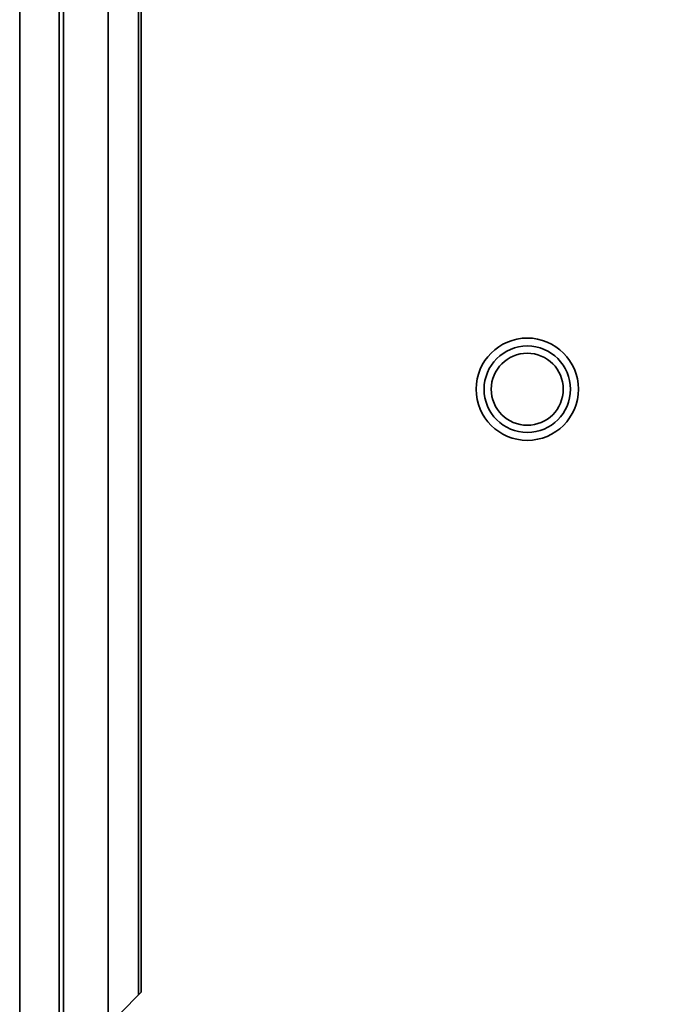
# Model space of a CAD drawing. Header units: millimetres. Extents: x 31 to 1647, y 187 to 975.
# Tile 39 of 151: x 848 to 893, y 399 to 467. Entities that reach past the tile are written whole.
import ezdxf

# ---------------------------------------------------------------- set-up
doc = ezdxf.new("R2010")
doc.units = ezdxf.units.MM
doc.layers.add('1', color=7, linetype='Continuous', true_color=0xffffff)
doc.styles.add('kanji2', font='simplex.shx', dxfattribs={"bigfont": 'bigfont.shx'})
doc.dimstyles.get("Standard").update_dxf_attribs({"dimtxt": 0.18, "dimasz": 0.18, "dimexe": 0.18, "dimexo": 0.0625, "dimgap": 0.09, "dimtad": 0, "dimtih": 1, "dimtoh": 1, "dimdec": 4, "dimzin": 0, "dimdsep": 46, "dimtxsty": 'Standard', "dimcen": 0.09, "dimadec": 0, "dimazin": 0, "dimtfac": 1, "dimtdec": 4, "dimtofl": 0, "dimtmove": 0, "dimatfit": 3, "dimfxl": 1, "dimtolj": 1, "dimtzin": 0, "dimarcsym": 0})

# ---------------------------------------------------------------- blocks, each defined once
blk = doc.blocks.new('_U2')
at = {"layer": '1', "color": 146, "lineweight": 13}
for p, q in [((895.168238, 441.824238), (895.168238, 349.381738)), ((848.218238, 388.319238), (848.218238, 349.381738)), ((848.218238, 351.381738), (851.218235, 352.185585)), ((895.168238, 351.381738), (892.168235, 352.185585)), ((895.168238, 351.381738), (848.218238, 351.381738)), ((848.218238, 351.381738), (851.218241, 350.57789)), ((895.168238, 351.381738), (892.168241, 350.57789))]:
    blk.add_line(p, q, dxfattribs=at)
at = {"layer": '1', "color": 146, "linetype": 'Continuous', "lineweight": 13, "insert": (869.327432, 351.14823), "char_height": 3, "attachment_point": 7, "line_spacing_factor": 0.63253, "style": 'kanji2'}
blk.add_mtext('\\W0.8745;47', dxfattribs=at)
blk = doc.blocks.new('_Open')
at = {"color": 0, "linetype": 'ByBlock', "lineweight": -2}
for p, q in [((-1, 0.166667), (0, 0)), ((-1, -0.166667), (0, 0)), ((0, 0), (-1, 0))]:
    blk.add_line(p, q, dxfattribs=at)

msp = doc.modelspace()

# ---------------------------------------------------------------- linework, layer by layer
at = {"layer": '1', "color": 18, "linetype": 'Continuous', "lineweight": 35}
for p, q in [((848.2182, 731.3292), (848.2182, 388.3192)), ((850.9682, 731.3292), (850.9682, 388.3192)), ((851.2678, 564.2242), (851.2678, 397.5342)), ((854.3682, 564.2242), (854.3682, 397.5284)), ((856.4682, 399.7842), (856.4682, 562.3242)), ((856.6532, 399.9692), (856.6532, 562.1392)), ((855.1682, 398.4842), (856.6532, 399.9692))]:
    msp.add_line(p, q, dxfattribs=at)
for radius in [3.55, 3, 2.5]:
    msp.add_circle((883.4682, 441.8242), radius, dxfattribs=at)

# ---------------------------------------------------------------- dimensions: what is measured, and where the dimension line sits
at = {"layer": '1', "color": 146, "linetype": 'Continuous', "lineweight": 13}
dim = msp.add_linear_dim(base=(895.168238, 351.381738), p1=(848.218238, 389.156613), p2=(895.168238, 441.824238), angle=180, dimstyle='Standard', override={"dimtxt": 3, "dimasz": 3, "dimexe": 2, "dimexo": 0, "dimgap": 0.6, "dimtad": 1, "dimtih": 0, "dimtoh": 0, "dimdec": 1, "dimlfac": 1, "dimzin": 8, "dimdsep": 46, "dimlunit": 2, "dimtxsty": 'kanji2', "dimblk1": 'Open', "dimblk2": 'Open', "dimsah": 1, "dimse1": 0, "dimse2": 0, "dimsd1": 0, "dimsd2": 0, "dimclrd": 146, "dimclre": 146, "dimclrt": 146, "dimtol": 0, "dimtm": -0.1, "dimtfac": 0.833333, "dimtdec": 2, "dimtofl": 1, "dimtmove": 0, "dimtzin": 8, "dimlwd": 13, "dimlwe": 13}, dxfattribs=at)
dim.commit()
dim.dimension.update_dxf_attribs({"geometry": '_U2', "text_midpoint": (871.693238, 351.381738), "dimtype": 160})

doc.saveas('drawing.dxf')
